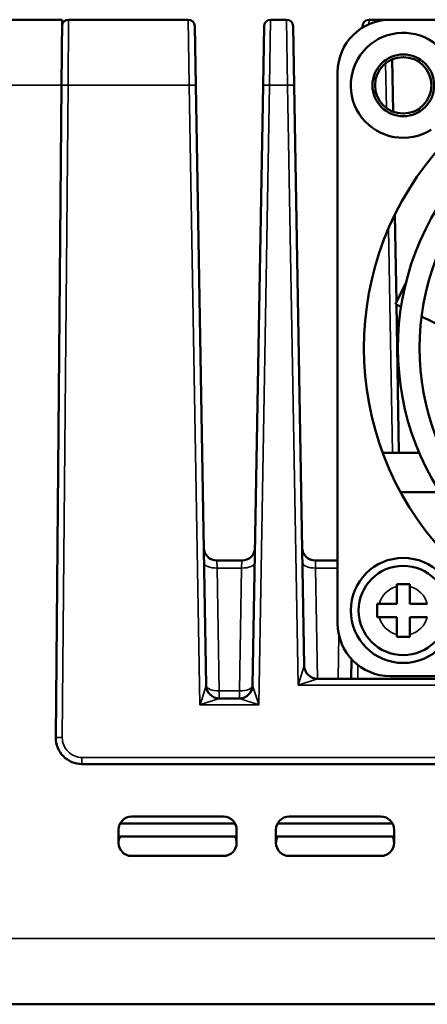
# Model space of a CAD drawing. Header units: millimetres. Extents: x 1026 to 1372, y 127 to 478.
# Tile 3 of 33: x 1280 to 1311, y 128 to 203. Entities that reach past the tile are written whole.
import ezdxf

# ---------------------------------------------------------------- set-up
doc = ezdxf.new("R2010")
doc.units = ezdxf.units.MM
doc.layers.add('可見 (ISO)', color=7, linetype='Continuous', lineweight=50)
doc.layers.add('窄部可見 (ISO)', color=7, linetype='Continuous', lineweight=35)

msp = doc.modelspace()

# ---------------------------------------------------------------- linework, layer by layer
at = {"layer": '可見 (ISO)'}
for p, q in [((1282.993, 202.591), (1202.493, 202.591)), ((1282.993, 202.591), (1282.949, 197.591)), ((1292.599, 202.591), (1283.489, 202.591)), ((1300.099, 202.591), (1298.887, 202.591)), ((1307.599, 202.591), (1306.387, 202.591)), ((1307.993, 202.591), (1349.993, 202.591)), ((1293.099, 202.099), (1293.178, 197.599)), ((1298.308, 197.599), (1298.387, 202.099)), ((1300.599, 202.099), (1300.678, 197.599)), ((1305.885, 201.99), (1305.887, 202.099)), ((1308.213, 195.587), (1308.143, 199.566)), ((1303.993, 156.591), (1303.993, 198.591)), ((1282.511, 147.908), (1282.949, 197.591)), ((1293.976, 151.873), (1293.178, 197.599)), ((1298.308, 197.599), (1297.51, 151.873)), ((1301.45, 153.373), (1300.678, 197.599)), ((1308.466, 181.062), (1308.35, 187.733)), ((1309.202, 182.59), (1308.401, 180.926)), ((1308.401, 180.926), (1308.822, 180.723)), ((1308.667, 169.591), (1308.469, 180.893)), ((1310.382, 179.972), (1314.758, 177.864)), ((1307.429, 169.591), (1310.214, 169.591)), ((1311.798, 166.591), (1308.794, 166.591)), ((1296.694, 161.391), (1294.793, 161.391)), ((1303.993, 161.391), (1302.293, 161.391)), ((1308.493, 159.591), (1309.493, 159.591)), ((1308.493, 159.424), (1308.493, 159.591)), ((1308.493, 158.091), (1308.493, 159.424)), ((1309.493, 159.591), (1309.493, 159.424)), ((1309.493, 159.424), (1309.493, 158.091)), ((1306.993, 158.091), (1307.16, 158.091)), ((1306.993, 157.091), (1306.993, 158.091)), ((1307.16, 158.091), (1308.493, 158.091)), ((1309.493, 158.091), (1310.826, 158.091)), ((1307.16, 157.091), (1306.993, 157.091)), ((1308.493, 157.091), (1307.16, 157.091)), ((1308.493, 155.758), (1308.493, 157.091)), ((1310.826, 157.091), (1309.493, 157.091)), ((1309.493, 157.091), (1309.493, 155.758)), ((1308.493, 155.591), (1308.493, 155.758)), ((1309.493, 155.591), (1308.493, 155.591)), ((1309.493, 155.758), (1309.493, 155.591)), ((1305.045, 153.887), (1305.019, 152.391)), ((1353.493, 152.391), (1302.45, 152.391)), ((1349.993, 152.591), (1307.993, 152.591)), ((1296.51, 150.891), (1294.976, 150.891)), ((1371.493, 145.891), (1284.511, 145.891)), ((1288.293, 141.891), (1295.293, 141.891)), ((1300.293, 141.891), (1307.293, 141.891)), ((1287.411, 141.362), (1296.175, 141.362)), ((1299.411, 141.362), (1308.175, 141.362)), ((1287.293, 139.891), (1287.293, 140.891)), ((1287.293, 140.362), (1296.293, 140.362)), ((1296.293, 140.891), (1296.293, 139.891)), ((1299.293, 139.891), (1299.293, 140.891)), ((1299.293, 140.362), (1308.293, 140.362)), ((1308.293, 140.891), (1308.293, 139.891)), ((1295.293, 138.891), (1288.293, 138.891)), ((1307.293, 138.891), (1300.293, 138.891)), ((1202.493, 127.591), (1369.493, 127.591))]:
    msp.add_line(p, q, dxfattribs=at)
for centre, radius in [((1308.993, 197.591), 2.35), ((1308.993, 197.591), 2.15), ((1308.993, 157.591), 4), ((1308.993, 157.591), 3.4)]:
    msp.add_circle(centre, radius, dxfattribs=at)
for centre, radius, start, end in [((1283.489, 202.091), 0.5, 90, 179.49476), ((1292.599, 202.091), 0.5, 1, 90), ((1298.887, 202.091), 0.5, 90, 179), ((1300.099, 202.091), 0.5, 1, 90), ((1307.993, 198.591), 4, 90, 180), ((1306.387, 202.091), 0.5, 90, 179), ((1307.599, 202.091), 0.5, 78.17039, 90), ((1308.993, 197.591), 4, 325.96583, 302.15722), ((1328.993, 177.591), 23, 137.21542, 222.94438), ((1328.993, 177.591), 20.412, 137.38456, 222.82954), ((1328.993, 177.591), 18.762, 137.52015, 222.47985), ((1294.793, 162.391), 1, 181, 270), ((1296.694, 162.391), 1, 270, 359), ((1302.293, 162.391), 1, 181, 270), ((1307.993, 156.591), 4, 180, 270), ((1302.45, 153.391), 1, 181, 270), ((1294.976, 151.891), 1, 181, 270), ((1296.51, 151.891), 1, 270, 359), ((1284.511, 147.891), 2, 179.49476, 270), ((1288.293, 140.891), 1, 90, 180), ((1295.293, 140.891), 1, 0, 90), ((1300.293, 140.891), 1, 90, 180), ((1307.293, 140.891), 1, 0, 90), ((1288.293, 139.891), 1, 151.8527, 180), ((1295.293, 139.891), 1, 0, 28.1473), ((1300.293, 139.891), 1, 151.8527, 180), ((1307.293, 139.891), 1, 0, 28.1473), ((1288.293, 139.891), 1, 180, 270), ((1295.293, 139.891), 1, 270, 0), ((1300.293, 139.891), 1, 180, 270), ((1307.293, 139.891), 1, 270, 0)]:
    msp.add_arc(centre, radius, start, end, dxfattribs=at)
at = {"layer": '窄部可見 (ISO)'}
for p, q in [((1283.489, 202.591), (1283.449, 197.591)), ((1292.678, 197.591), (1292.599, 202.591)), ((1298.887, 202.591), (1298.808, 197.591)), ((1300.178, 197.591), (1300.099, 202.591)), ((1306.387, 202.591), (1306.382, 202.252)), ((1307.6, 202.571), (1307.599, 202.591)), ((1307.649, 199.268), (1307.708, 195.867)), ((1202.493, 197.591), (1282.949, 197.591)), ((1282.949, 197.595), (1283.449, 197.591)), ((1283.011, 147.904), (1283.449, 197.591)), ((1283.449, 197.591), (1292.678, 197.591)), ((1293.178, 197.599), (1292.678, 197.591)), ((1292.678, 197.591), (1293.502, 150.391)), ((1297.984, 150.391), (1298.808, 197.591)), ((1298.308, 197.599), (1298.808, 197.591)), ((1298.808, 197.591), (1300.178, 197.591)), ((1300.178, 197.591), (1300.678, 197.599)), ((1300.178, 197.591), (1300.976, 151.891)), ((1307.868, 186.687), (1308.167, 169.591)), ((1294.793, 161.391), (1294.812, 160.821)), ((1296.674, 160.821), (1296.694, 161.391)), ((1302.293, 161.391), (1302.312, 160.821)), ((1294.812, 160.821), (1296.674, 160.821)), ((1294.976, 151.461), (1294.812, 160.821)), ((1296.674, 160.821), (1296.51, 151.461)), ((1302.46, 152.391), (1302.312, 160.821)), ((1302.312, 160.821), (1303.993, 160.821)), ((1304.085, 155.738), (1304.027, 152.391)), ((1300.976, 151.891), (1301.45, 153.373)), ((1305.519, 152.391), (1305.538, 153.433)), ((1302.45, 152.391), (1300.976, 151.891)), ((1293.662, 150.891), (1293.976, 151.873)), ((1297.51, 151.873), (1297.825, 150.891)), ((1300.976, 151.891), (1353.493, 151.891)), ((1293.502, 150.391), (1293.662, 150.891)), ((1294.976, 150.891), (1293.502, 150.391)), ((1296.51, 151.461), (1294.976, 151.461)), ((1294.976, 150.891), (1294.976, 151.461)), ((1296.51, 151.461), (1296.51, 150.891)), ((1297.984, 150.391), (1296.51, 150.891)), ((1297.825, 150.891), (1297.984, 150.391)), ((1293.502, 150.391), (1297.984, 150.391)), ((1283.011, 147.904), (1282.511, 147.908)), ((1284.511, 146.391), (1284.511, 145.891)), ((1353.493, 146.391), (1284.511, 146.391)), ((1369.493, 132.591), (1202.493, 132.591))]:
    msp.add_line(p, q, dxfattribs=at)
for centre, radius, start, end in [((1308.993, 157.591), 1.9, 105.25752, 164.74248), ((1308.993, 157.591), 1.9, 15.25752, 74.74248), ((1308.993, 157.591), 1.9, 195.25752, 254.74248), ((1308.993, 157.591), 1.9, 285.25752, 344.74248), ((1284.511, 147.891), 1.5, 179.49476, 270)]:
    msp.add_arc(centre, radius, start, end, dxfattribs=at)
for centre, major_axis, start_param, end_param in [((1294.812, 161.251), (-1, -0.017), 0, 1.563293), ((1296.674, 161.251), (1, -0.017), 4.719892, 6.283185), ((1302.312, 161.251), (-1, -0.017), 0, 1.563293), ((1294.976, 151.891), (-1, -0.017), 0, 1.563293), ((1296.51, 151.891), (1, -0.017), 4.719892, 6.283185)]:
    msp.add_ellipse(centre, major_axis=major_axis, ratio=0.42988, start_param=start_param, end_param=end_param, dxfattribs=at)

doc.saveas('drawing.dxf')
